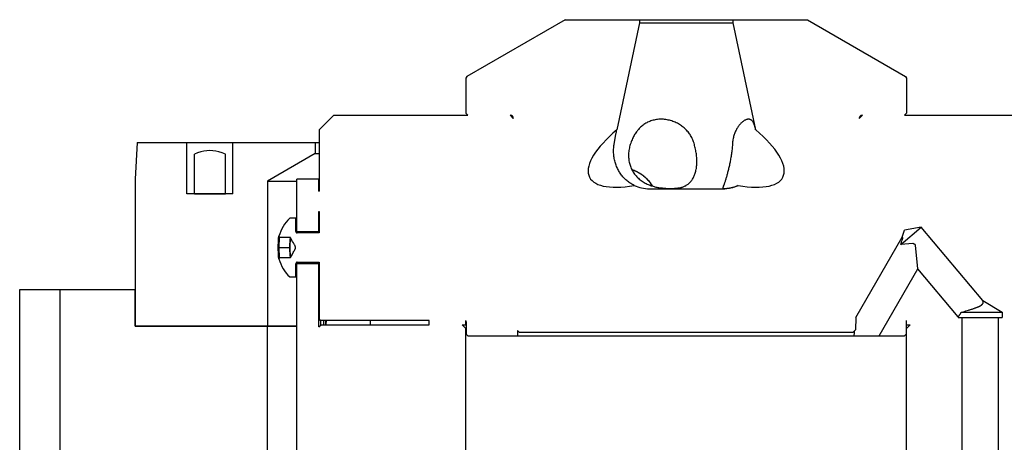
# Model space of a CAD drawing. Extents: x 0 to 1189, y 0 to 841.
# Tile 74 of 76: x 980 to 1114, y 604 to 662. Entities that reach past the tile are written whole.
import ezdxf

# ---------------------------------------------------------------- set-up
doc = ezdxf.new("R2010")
doc.units = 0
doc.header["$LTSCALE"] = 65.395
for name, color, linetype in [('MG46096_3_N_45_R000_JG_BL12', 7, 'CONTINUOUS'), ('MG46_3_AC_WEB_BL13', 7, 'CONTINUOUS'), ('MG46_3_PSUP_WEB_BL14', 7, 'CONTINUOUS')]:
    doc.layers.add(name, color=color, linetype=linetype)

# ---------------------------------------------------------------- blocks, each defined once
blk = doc.blocks.new('MG46096_3_N_45_R000_JG_BL12', base_point=(605.63, 511.41))
at = {"layer": 'MG46096_3_N_45_R000_JG_BL12', "color": 7, "linetype": 'CONTINUOUS'}
for p, q in [((1054.71, 661.85), (1041.35, 654.14)), ((1054.71, 661.85), (1087.69, 661.85)), ((1064.85, 661.45), (1061.75, 646.86)), ((1064.85, 661.85), (1064.85, 661.45)), ((1064.85, 661.45), (1077.55, 661.45)), ((1077.55, 661.85), (1077.55, 661.45)), ((1077.55, 661.45), (1080.65, 646.86)), ((1087.69, 661.85), (1101.05, 654.14)), ((1041.35, 654.14), (1041.2, 653.88)), ((1101.05, 654.14), (1101.2, 653.88)), ((1041.2, 653.88), (1041.2, 649.15)), ((1101.2, 653.88), (1101.2, 649.15)), ((1023.23, 648.85), (1021.23, 646.85)), ((1023.23, 648.85), (1041.5, 648.85)), ((1041.5, 648.85), (1041.2, 649.15)), ((1047.66, 648.43), (1047.23, 648.85)), ((1047.23, 648.85), (1047.26, 648.85)), ((1094.74, 648.43), (1095.18, 648.85)), ((1095.14, 648.85), (1095.18, 648.85)), ((1100.9, 648.85), (1101.2, 649.15)), ((1100.9, 648.85), (1119.18, 648.85)), ((1047.66, 648.46), (1047.66, 648.43)), ((1094.74, 648.46), (1094.74, 648.43)), ((1021.23, 646.85), (1021.23, 638.54)), ((1061.45, 645.19), (1061.63, 646.22)), ((1061.39, 644.89), (1061.45, 645.19)), ((1018.2, 633), (1018.2, 640.15)), ((1021.23, 640.15), (1018.2, 640.15)), ((1021.2, 638.54), (1021.2, 640.15)), ((1076.31, 639.35), (1076.25, 639.21)), ((1076.35, 639.47), (1076.31, 639.35)), ((1021.2, 638.54), (1021.23, 638.54)), ((1066.2, 638.85), (1076.2, 638.85)), ((1021.2, 633), (1021.2, 635.77)), ((1021.2, 635.77), (1021.23, 635.77)), ((1021.23, 635.77), (1021.23, 632.85)), ((1018.07, 633.05), (1018.07, 634.85)), ((1018.21, 632.86), (1018.2, 633)), ((1021.2, 633), (1018.2, 633)), ((1021.21, 632.85), (1021.2, 633)), ((1100.39, 631.27), (1103.19, 633.62)), ((1100.57, 632.27), (1100.91, 633.22)), ((1103.19, 633.62), (1100.91, 633.22)), ((1111.56, 623.64), (1103.19, 633.62)), ((1015.68, 631.26), (1015.69, 631.39)), ((1015.68, 631.14), (1015.68, 631.26)), ((1015.69, 631.51), (1015.69, 631.62)), ((1015.69, 631.39), (1015.69, 631.51)), ((1015.73, 632.19), (1015.73, 632.22)), ((1015.76, 632.39), (1015.77, 632.4)), ((1015.76, 632.2), (1015.77, 632.19)), ((1017.34, 632.2), (1015.76, 632.2)), ((1015.8, 631.99), (1015.76, 631.07)), ((1015.77, 632.19), (1015.77, 632.18)), ((1015.77, 632.18), (1015.78, 632.17)), ((1015.84, 632.27), (1015.84, 632.2)), ((1017.3, 632.2), (1017.25, 630.85)), ((1017.27, 631.43), (1017.28, 631.53)), ((1017.27, 631.33), (1017.27, 631.43)), ((1017.27, 631.23), (1017.27, 631.33)), ((1017.28, 631.57), (1017.28, 631.66)), ((1017.34, 632.19), (1017.34, 632.2)), ((1017.63, 631.68), (1017.34, 632.19)), ((1017.75, 631.48), (1017.63, 631.68)), ((1017.8, 631.39), (1017.75, 631.48)), ((1017.84, 631.31), (1017.8, 631.39)), ((1094.27, 621.36), (1100.57, 632.27)), ((1100.39, 631.27), (1100.5, 631.58)), ((1102.05, 631.41), (1100.39, 631.27)), ((1100.5, 631.58), (1100.56, 631.75)), ((1100.56, 631.75), (1100.6, 631.85)), ((1100.59, 632.26), (1100.58, 632.26)), ((1100.6, 632.25), (1100.59, 632.26)), ((1100.63, 631.93), (1100.64, 631.97)), ((1100.64, 631.97), (1100.65, 632)), ((1100.65, 632.22), (1100.65, 632.23)), ((1100.66, 632.21), (1100.65, 632.22)), ((1100.65, 632), (1100.66, 632.03)), ((1100.66, 632.03), (1100.67, 632.06)), ((1102.71, 627.97), (1102.42, 631.19)), ((1015.68, 631.01), (1015.68, 631.14)), ((1015.68, 630.88), (1015.68, 631.01)), ((1015.68, 630.68), (1015.68, 630.88)), ((1015.68, 630.55), (1015.68, 630.68)), ((1015.68, 630.42), (1015.68, 630.55)), ((1015.69, 630.3), (1015.68, 630.42)), ((1015.69, 630.18), (1015.69, 630.3)), ((1015.69, 630.07), (1015.69, 630.18)), ((1015.7, 629.96), (1015.69, 630.07)), ((1015.7, 629.87), (1015.7, 629.96)), ((1015.71, 630.85), (1017.25, 630.85)), ((1015.76, 630.64), (1015.8, 629.72)), ((1017.25, 630.85), (1017.3, 629.5)), ((1017.26, 630.96), (1017.26, 631.07)), ((1017.26, 630.85), (1017.26, 630.96)), ((1017.26, 630.75), (1017.26, 630.85)), ((1017.26, 630.64), (1017.26, 630.75)), ((1017.27, 630.53), (1017.26, 630.64)), ((1017.27, 630.43), (1017.27, 630.53)), ((1017.27, 630.33), (1017.27, 630.43)), ((1017.27, 630.23), (1017.27, 630.33)), ((1017.28, 630.05), (1017.28, 630.14)), ((1017.29, 629.97), (1017.28, 630.05)), ((1017.34, 629.52), (1017.55, 629.88)), ((1017.55, 629.88), (1017.71, 630.16)), ((1017.71, 630.16), (1017.79, 630.3)), ((1017.79, 630.3), (1017.84, 630.39)), ((1017.84, 630.39), (1017.88, 630.46)), ((1015.73, 629.54), (1015.73, 629.57)), ((1015.76, 629.5), (1017.34, 629.5)), ((1015.76, 629.32), (1015.76, 629.34)), ((1015.77, 629.31), (1015.76, 629.32)), ((1015.8, 629.34), (1015.81, 629.35)), ((1015.84, 629.5), (1015.84, 629.44)), ((1017.34, 629.5), (1017.34, 629.52)), ((1018.07, 626.86), (1018.07, 628.66)), ((1018.2, 628.7), (1018.21, 628.85)), ((1018.2, 574.15), (1018.2, 628.7)), ((1018.2, 628.7), (1021.2, 628.7)), ((1021.2, 628.7), (1021.21, 628.85)), ((1021.2, 620.05), (1021.2, 628.7)), ((1021.23, 628.86), (1021.23, 621.15)), ((1097.44, 618.85), (1102.71, 627.97)), ((1108.2, 621.42), (1102.71, 627.97)), ((1111.56, 623.64), (1111.56, 623.64)), ((1111.56, 623.64), (1111.56, 623.64)), ((1111.56, 623.63), (1111.56, 623.64)), ((1111.56, 623.64), (1114.2, 622.05)), ((1111.57, 623.63), (1111.56, 623.63)), ((1111.57, 623.62), (1111.57, 623.63)), ((1108.64, 622.05), (1108.84, 622.11)), ((1108.64, 622.05), (1114.2, 622.05)), ((1108.84, 622.11), (1109.06, 622.17)), ((1109.06, 622.17), (1109.26, 622.23)), ((1109.26, 622.23), (1109.45, 622.28)), ((1109.45, 622.28), (1109.6, 622.33)), ((1109.6, 622.33), (1109.73, 622.37)), ((1109.73, 622.37), (1109.79, 622.39)), ((1109.79, 622.39), (1109.91, 622.42)), ((1109.91, 622.42), (1110.01, 622.45)), ((1110.01, 622.45), (1110.1, 622.48)), ((1110.1, 622.48), (1110.19, 622.51)), ((1110.19, 622.51), (1110.28, 622.54)), ((1110.28, 622.54), (1110.34, 622.56)), ((1110.34, 622.56), (1110.4, 622.58)), ((1110.4, 622.58), (1110.45, 622.61)), ((1110.45, 622.61), (1110.51, 622.63)), ((1110.51, 622.63), (1110.57, 622.65)), ((1110.57, 622.65), (1110.62, 622.67)), ((1110.62, 622.67), (1110.67, 622.69)), ((1110.67, 622.69), (1110.73, 622.71)), ((1110.73, 622.71), (1110.78, 622.73)), ((1110.78, 622.73), (1110.82, 622.75)), ((1114.2, 622.05), (1114.2, 621.35)), ((1021.43, 620.95), (1021.23, 621.15)), ((1036.2, 620.95), (1021.43, 620.95)), ((1021.86, 620.65), (1021.86, 620.95)), ((1021.86, 620.35), (1021.86, 620.65)), ((1028.21, 620.35), (1028.21, 620.95)), ((1036.2, 620.35), (1036.2, 620.95)), ((1041.2, 620.35), (1041.2, 620.91)), ((1041.27, 620.75), (1041.27, 619.05)), ((1094.27, 621.36), (1094.24, 619.65)), ((1101.13, 620.75), (1101.13, 619.05)), ((1101.2, 620.35), (1101.2, 620.91)), ((1108.2, 621.42), (1108.21, 621.43)), ((1108.2, 621.42), (1108.2, 621.35)), ((1108.2, 621.35), (1114.2, 621.35)), ((1108.21, 621.43), (1108.22, 621.44)), ((1108.22, 621.44), (1108.23, 621.45)), ((1108.23, 621.45), (1108.25, 621.47)), ((1108.25, 621.47), (1108.26, 621.48)), ((1108.26, 621.48), (1108.27, 621.5)), ((1108.27, 621.5), (1108.28, 621.51)), ((1108.28, 621.51), (1108.29, 621.53)), ((1108.29, 621.53), (1108.31, 621.54)), ((1108.31, 621.54), (1108.32, 621.56)), ((1108.32, 621.56), (1108.34, 621.58)), ((1108.34, 621.58), (1108.35, 621.6)), ((1108.35, 621.6), (1108.37, 621.62)), ((1108.7, 621.35), (1108.7, 541.15)), ((1113.7, 541.15), (1113.7, 621.35)), ((1021.2, 620.05), (1021.5, 620.35)), ((1021.5, 620.35), (1036.2, 620.35)), ((1041.2, 619.85), (1040.7, 620.35)), ((1040.7, 620.35), (1041.27, 620.35)), ((1041.2, 580.49), (1041.2, 619.85)), ((1041.27, 619.85), (1041.2, 619.85)), ((1048.24, 619.58), (1048.25, 618.85)), ((1048.47, 619.35), (1048.24, 619.58)), ((1048.47, 619.35), (1093.94, 619.35)), ((1093.94, 619.35), (1094.24, 619.65)), ((1094.08, 618.85), (1094.1, 619.24)), ((1094.1, 619.24), (1094.11, 619.52)), ((1101.13, 620.35), (1101.7, 620.35)), ((1101.2, 619.85), (1101.13, 619.85)), ((1101.2, 619.85), (1101.7, 620.35)), ((1101.2, 580.49), (1101.2, 619.85)), ((1041.47, 618.85), (1041.27, 619.05)), ((1041.47, 618.85), (1100.93, 618.85)), ((1100.93, 618.85), (1101.13, 619.05))]:
    blk.add_line(p, q, dxfattribs=at)
for points in [[(1067.78, 648.31), (1067.62, 648.3), (1067.46, 648.3), (1067.3, 648.28), (1067.14, 648.26), (1066.98, 648.24), (1066.83, 648.2), (1066.68, 648.17), (1066.53, 648.12), (1066.38, 648.08), (1066.23, 648.02), (1066.09, 647.96), (1065.95, 647.9), (1065.82, 647.83), (1065.69, 647.76), (1065.56, 647.68), (1065.44, 647.6), (1065.32, 647.51), (1065.21, 647.43), (1065.1, 647.33), (1064.99, 647.24), (1064.89, 647.14), (1064.79, 647.03), (1064.69, 646.93), (1064.6, 646.82), (1064.57, 646.79)], [(1072.31, 644.89), (1072.26, 645.06), (1072.21, 645.22), (1072.15, 645.37), (1072.09, 645.53), (1072.02, 645.67), (1071.95, 645.81), (1071.88, 645.95), (1071.8, 646.09), (1071.72, 646.22), (1071.63, 646.34), (1071.54, 646.47), (1071.45, 646.59), (1071.35, 646.7), (1071.25, 646.82), (1071.14, 646.93), (1071.03, 647.03), (1070.91, 647.14), (1070.79, 647.24), (1070.67, 647.33), (1070.54, 647.43), (1070.41, 647.52), (1070.28, 647.6), (1070.14, 647.68), (1070, 647.76), (1069.85, 647.83), (1069.7, 647.9), (1069.55, 647.96), (1069.39, 648.02), (1069.24, 648.08), (1069.08, 648.12), (1068.92, 648.17), (1068.75, 648.2), (1068.59, 648.24), (1068.43, 648.26), (1068.26, 648.28), (1068.1, 648.3), (1067.94, 648.3), (1067.78, 648.31)], [(1079.68, 648.31), (1079.62, 648.3), (1079.55, 648.3), (1079.48, 648.28), (1079.41, 648.26), (1079.33, 648.24), (1079.26, 648.2), (1079.18, 648.17), (1079.11, 648.12), (1079.03, 648.08), (1078.95, 648.02), (1078.87, 647.96), (1078.8, 647.9), (1078.72, 647.83), (1078.64, 647.76), (1078.57, 647.68), (1078.5, 647.6), (1078.42, 647.51), (1078.35, 647.43), (1078.29, 647.33), (1078.22, 647.24), (1078.16, 647.14), (1078.09, 647.03), (1078.03, 646.93), (1077.98, 646.82), (1077.92, 646.7), (1077.87, 646.59), (1077.82, 646.47), (1077.77, 646.34), (1077.73, 646.22), (1077.69, 646.08), (1077.65, 645.95), (1077.62, 645.81), (1077.59, 645.67), (1077.56, 645.52), (1077.54, 645.37), (1077.52, 645.22), (1077.5, 645.06), (1077.49, 644.89)], [(1079.97, 648.24), (1079.92, 648.26), (1079.86, 648.28), (1079.81, 648.3), (1079.74, 648.3), (1079.68, 648.31)], [(1080.65, 646.86), (1080.63, 646.97), (1080.61, 647.07), (1080.58, 647.17), (1080.56, 647.27), (1080.53, 647.36), (1080.5, 647.45), (1080.47, 647.54), (1080.44, 647.62), (1080.41, 647.7), (1080.38, 647.78), (1080.34, 647.85), (1080.3, 647.91), (1080.26, 647.98), (1080.22, 648.03), (1080.18, 648.08), (1080.13, 648.13), (1080.08, 648.17), (1080.03, 648.21), (1079.97, 648.24)], [(1061.63, 646.22), (1061.67, 646.44), (1061.69, 646.55), (1061.71, 646.66), (1061.73, 646.76), (1061.75, 646.86)], [(1064.57, 646.79), (1064.51, 646.7), (1064.42, 646.59), (1064.34, 646.47), (1064.26, 646.34), (1064.18, 646.22), (1064.1, 646.08), (1064.03, 645.95), (1063.96, 645.81), (1063.9, 645.67), (1063.83, 645.52), (1063.77, 645.37), (1063.71, 645.22), (1063.65, 645.06), (1063.59, 644.89)], [(1064.12, 639.32), (1064.02, 639.37), (1063.9, 639.43), (1063.79, 639.49), (1063.68, 639.55), (1063.56, 639.63), (1063.45, 639.71), (1063.33, 639.79), (1063.22, 639.88), (1063.11, 639.97), (1063, 640.07), (1062.89, 640.17), (1062.78, 640.27), (1062.68, 640.38), (1062.58, 640.49), (1062.49, 640.61), (1062.4, 640.72), (1062.31, 640.85), (1062.22, 640.97), (1062.14, 641.09), (1062.06, 641.22), (1061.99, 641.35), (1061.92, 641.49), (1061.85, 641.63), (1061.78, 641.76), (1061.72, 641.9), (1061.67, 642.05), (1061.61, 642.19), (1061.57, 642.34), (1061.52, 642.49), (1061.48, 642.64), (1061.44, 642.8), (1061.41, 642.95), (1061.38, 643.11), (1061.36, 643.26), (1061.34, 643.42), (1061.33, 643.58), (1061.32, 643.74), (1061.31, 643.91), (1061.31, 644.07), (1061.32, 644.23), (1061.33, 644.4), (1061.35, 644.56), (1061.37, 644.73), (1061.39, 644.89)], [(1063.59, 644.89), (1063.54, 644.73), (1063.5, 644.56), (1063.46, 644.4), (1063.43, 644.23), (1063.4, 644.07), (1063.38, 643.91), (1063.36, 643.74), (1063.35, 643.58), (1063.35, 643.42), (1063.35, 643.26), (1063.36, 643.11), (1063.37, 642.95), (1063.39, 642.8), (1063.41, 642.64), (1063.44, 642.49), (1063.47, 642.34), (1063.51, 642.19), (1063.55, 642.05), (1063.6, 641.91), (1063.66, 641.77), (1063.72, 641.63), (1063.78, 641.49), (1063.85, 641.36), (1063.92, 641.23), (1064, 641.1), (1064.09, 640.97), (1064.17, 640.85), (1064.27, 640.73), (1064.37, 640.61), (1064.47, 640.49), (1064.58, 640.38), (1064.69, 640.28), (1064.81, 640.17), (1064.93, 640.07), (1065.06, 639.97), (1065.19, 639.88), (1065.32, 639.79), (1065.46, 639.71), (1065.6, 639.63), (1065.74, 639.55), (1065.88, 639.49), (1066.01, 639.42), (1066.15, 639.37), (1066.29, 639.32), (1066.42, 639.27), (1066.55, 639.23), (1066.69, 639.19), (1066.82, 639.15), (1066.94, 639.12), (1067.07, 639.09), (1067.2, 639.06), (1067.32, 639.04), (1067.44, 639.02), (1067.56, 639), (1067.68, 638.98), (1067.8, 638.97), (1067.91, 638.96), (1068.03, 638.95), (1068.14, 638.94), (1068.25, 638.93), (1068.36, 638.92), (1068.47, 638.91), (1068.57, 638.91), (1068.68, 638.91), (1068.78, 638.9), (1068.88, 638.9), (1068.99, 638.9), (1069.08, 638.9)], [(1071.87, 639.9), (1071.93, 639.98), (1072, 640.07), (1072.06, 640.18), (1072.13, 640.28), (1072.18, 640.39), (1072.24, 640.5), (1072.29, 640.61), (1072.34, 640.73), (1072.38, 640.85), (1072.42, 640.98), (1072.46, 641.1), (1072.5, 641.23), (1072.53, 641.36), (1072.55, 641.5), (1072.58, 641.63), (1072.6, 641.77), (1072.61, 641.91), (1072.63, 642.05), (1072.64, 642.2), (1072.64, 642.35), (1072.65, 642.5), (1072.65, 642.65), (1072.64, 642.8), (1072.64, 642.95), (1072.63, 643.11), (1072.61, 643.27), (1072.6, 643.43), (1072.58, 643.59), (1072.55, 643.75), (1072.53, 643.91), (1072.5, 644.07), (1072.46, 644.24), (1072.43, 644.4), (1072.39, 644.56), (1072.35, 644.73), (1072.31, 644.89)], [(1077.49, 644.89), (1077.48, 644.73), (1077.47, 644.56), (1077.45, 644.4), (1077.44, 644.23), (1077.42, 644.06), (1077.4, 643.9), (1077.37, 643.74), (1077.35, 643.57), (1077.33, 643.41), (1077.3, 643.25), (1077.27, 643.09), (1077.25, 642.94), (1077.22, 642.78), (1077.19, 642.63), (1077.16, 642.47), (1077.13, 642.32), (1077.1, 642.18), (1077.07, 642.03), (1077.04, 641.89), (1077, 641.74), (1076.97, 641.6), (1076.94, 641.47), (1076.91, 641.33), (1076.87, 641.2), (1076.84, 641.07), (1076.81, 640.94), (1076.78, 640.82), (1076.74, 640.7), (1076.71, 640.58), (1076.68, 640.47), (1076.65, 640.36), (1076.61, 640.25), (1076.58, 640.14), (1076.55, 640.04), (1076.52, 639.95), (1076.49, 639.85), (1076.46, 639.77), (1076.43, 639.68), (1076.4, 639.61), (1076.38, 639.53), (1076.35, 639.47)], [(1063.79, 641.48), (1063.94, 641.43), (1064.1, 641.37), (1064.26, 641.31), (1064.41, 641.23), (1064.57, 641.16), (1064.72, 641.08), (1064.87, 640.99), (1065.02, 640.89), (1065.16, 640.79), (1065.3, 640.69), (1065.44, 640.58), (1065.57, 640.47), (1065.7, 640.35), (1065.83, 640.22), (1065.95, 640.09), (1066.07, 639.96), (1066.18, 639.82), (1066.29, 639.67), (1066.4, 639.52), (1066.5, 639.37), (1066.59, 639.22), (1066.6, 639.21)], [(1063.8, 641.46), (1063.82, 641.45), (1063.87, 641.43), (1063.92, 641.42), (1063.97, 641.4), (1064.03, 641.38), (1064.08, 641.36), (1064.13, 641.34), (1064.18, 641.32), (1064.23, 641.3), (1064.28, 641.28), (1064.33, 641.26), (1064.38, 641.23), (1064.43, 641.21), (1064.48, 641.19), (1064.53, 641.16), (1064.58, 641.14), (1064.62, 641.11), (1064.67, 641.08), (1064.72, 641.06), (1064.77, 641.03), (1064.82, 641), (1064.86, 640.97), (1064.91, 640.94), (1064.96, 640.91), (1065, 640.88), (1065.05, 640.85), (1065.1, 640.82), (1065.14, 640.79), (1065.19, 640.76), (1065.23, 640.72), (1065.28, 640.69), (1065.32, 640.66), (1065.36, 640.62), (1065.41, 640.59), (1065.45, 640.55), (1065.49, 640.52), (1065.54, 640.48), (1065.58, 640.44), (1065.62, 640.4), (1065.66, 640.37), (1065.7, 640.33), (1065.74, 640.29), (1065.78, 640.25), (1065.82, 640.21), (1065.86, 640.17), (1065.9, 640.13), (1065.94, 640.08), (1065.98, 640.04), (1066.02, 640), (1066.05, 639.96), (1066.09, 639.91), (1066.13, 639.87), (1066.16, 639.82), (1066.2, 639.78), (1066.23, 639.73), (1066.27, 639.69), (1066.3, 639.64), (1066.34, 639.59), (1066.37, 639.55), (1066.4, 639.5), (1066.44, 639.45), (1066.47, 639.4), (1066.5, 639.35), (1066.53, 639.31), (1066.56, 639.26), (1066.58, 639.22)], [(1069.08, 638.9), (1069.18, 638.9), (1069.28, 638.9), (1069.38, 638.9), (1069.47, 638.91), (1069.56, 638.91), (1069.66, 638.92), (1069.75, 638.92), (1069.84, 638.93), (1069.93, 638.94), (1070.02, 638.95), (1070.1, 638.96), (1070.19, 638.97), (1070.28, 638.99), (1070.36, 639), (1070.45, 639.02), (1070.54, 639.04), (1070.62, 639.07), (1070.71, 639.09), (1070.79, 639.12), (1070.87, 639.15), (1070.96, 639.19), (1071.04, 639.23), (1071.13, 639.27), (1071.21, 639.32), (1071.29, 639.37), (1071.38, 639.43), (1071.46, 639.49), (1071.54, 639.56), (1071.62, 639.63), (1071.7, 639.71), (1071.78, 639.79), (1071.86, 639.88), (1071.87, 639.9)], [(1076.45, 638.9), (1076.48, 638.9), (1076.51, 638.9), (1076.55, 638.9), (1076.59, 638.9), (1076.62, 638.91), (1076.67, 638.91), (1076.71, 638.91), (1076.75, 638.92), (1076.8, 638.92), (1076.85, 638.92), (1076.9, 638.93), (1076.95, 638.94), (1077.01, 638.94), (1077.07, 638.95), (1077.14, 638.96), (1077.21, 638.98), (1077.29, 638.99), (1077.37, 639.01), (1077.45, 639.03), (1077.53, 639.05), (1077.62, 639.07), (1077.71, 639.1), (1077.8, 639.13), (1077.89, 639.16), (1077.99, 639.19), (1078.08, 639.23), (1078.18, 639.27), (1078.28, 639.32)], [(1076.25, 639.21), (1076.24, 639.17), (1076.23, 639.14), (1076.22, 639.11), (1076.21, 639.08), (1076.2, 639.05), (1076.2, 639.03), (1076.19, 639.01), (1076.19, 638.99), (1076.19, 638.98), (1076.2, 638.96), (1076.2, 638.95), (1076.21, 638.94), (1076.22, 638.93), (1076.23, 638.93), (1076.23, 638.93)], [(1076.23, 638.93), (1076.24, 638.92), (1076.26, 638.92), (1076.27, 638.91), (1076.29, 638.91), (1076.31, 638.91), (1076.33, 638.9), (1076.36, 638.9), (1076.39, 638.9), (1076.41, 638.9), (1076.45, 638.9)], [(1018.07, 633.05), (1018.07, 633.03), (1018.08, 633.01), (1018.08, 632.99), (1018.09, 632.97), (1018.1, 632.95), (1018.11, 632.94), (1018.12, 632.92), (1018.13, 632.91), (1018.15, 632.89), (1018.16, 632.88), (1018.18, 632.87), (1018.2, 632.86)], [(1018.2, 632.86), (1018.21, 632.86), (1018.23, 632.85), (1018.25, 632.85), (1018.27, 632.85)], [(1015.69, 631.62), (1015.7, 631.74), (1015.7, 631.79), (1015.7, 631.84), (1015.71, 631.89), (1015.71, 631.94), (1015.71, 631.98), (1015.72, 632.03), (1015.72, 632.07), (1015.72, 632.11)], [(1015.72, 632.11), (1015.73, 632.15), (1015.73, 632.19)], [(1015.73, 632.22), (1015.74, 632.25), (1015.74, 632.28), (1015.75, 632.31)], [(1015.75, 632.31), (1015.75, 632.33), (1015.75, 632.35), (1015.76, 632.37), (1015.76, 632.39), (1015.76, 632.39)], [(1015.84, 632.27), (1015.84, 632.29), (1015.84, 632.3), (1015.83, 632.32), (1015.83, 632.33), (1015.82, 632.34), (1015.81, 632.36), (1015.8, 632.37), (1015.79, 632.38), (1015.78, 632.39), (1015.77, 632.4)], [(1015.78, 632.17), (1015.78, 632.15), (1015.79, 632.13), (1015.79, 632.12), (1015.79, 632.1), (1015.8, 632.08), (1015.8, 632.06), (1015.8, 632.04), (1015.8, 632.01), (1015.8, 631.99)], [(1017.26, 631.07), (1017.27, 631.18), (1017.27, 631.23)], [(1017.28, 631.66), (1017.29, 631.73), (1017.29, 631.77), (1017.29, 631.81), (1017.29, 631.84), (1017.3, 631.88), (1017.3, 631.91), (1017.3, 631.94), (1017.3, 631.97), (1017.31, 632), (1017.31, 632.02), (1017.31, 632.05), (1017.32, 632.07), (1017.32, 632.09), (1017.32, 632.11), (1017.33, 632.13), (1017.33, 632.14), (1017.33, 632.16), (1017.34, 632.17), (1017.34, 632.18), (1017.34, 632.19)], [(1018.02, 630.76), (1018.02, 630.78), (1018.03, 630.8), (1018.03, 630.83), (1018.03, 630.85), (1018.03, 630.87), (1018.03, 630.89), (1018.02, 630.92), (1018.02, 630.94), (1018.01, 630.96), (1018.01, 630.98), (1018, 631), (1017.99, 631.02), (1017.98, 631.04), (1017.97, 631.07), (1017.96, 631.09), (1017.94, 631.12), (1017.93, 631.15), (1017.91, 631.18), (1017.9, 631.21), (1017.88, 631.24), (1017.84, 631.31)], [(1100.57, 632.27), (1100.57, 632.27), (1100.57, 632.27), (1100.57, 632.27), (1100.57, 632.27)], [(1100.57, 632.26), (1100.57, 632.26), (1100.57, 632.26)], [(1100.58, 632.26), (1100.58, 632.26), (1100.58, 632.26), (1100.58, 632.26), (1100.57, 632.26)], [(1100.61, 632.25), (1100.61, 632.25), (1100.6, 632.25), (1100.6, 632.25), (1100.6, 632.25), (1100.6, 632.25)], [(1100.6, 631.85), (1100.61, 631.87), (1100.63, 631.93)], [(1100.65, 632.23), (1100.64, 632.23), (1100.64, 632.23), (1100.63, 632.23), (1100.63, 632.23), (1100.61, 632.25)], [(1100.7, 632.19), (1100.7, 632.19), (1100.69, 632.19), (1100.69, 632.2), (1100.68, 632.2), (1100.68, 632.2), (1100.67, 632.21), (1100.66, 632.21)], [(1100.67, 632.06), (1100.67, 632.07), (1100.67, 632.08), (1100.68, 632.09), (1100.68, 632.1), (1100.68, 632.11), (1100.69, 632.12), (1100.69, 632.12), (1100.69, 632.13), (1100.69, 632.14), (1100.69, 632.15), (1100.7, 632.15), (1100.7, 632.16), (1100.7, 632.17), (1100.7, 632.17), (1100.7, 632.18), (1100.7, 632.18), (1100.7, 632.18), (1100.7, 632.19)], [(1102.42, 631.19), (1102.4, 631.21), (1102.38, 631.22), (1102.36, 631.23), (1102.34, 631.25), (1102.32, 631.26), (1102.3, 631.27), (1102.28, 631.28), (1102.26, 631.3), (1102.24, 631.31), (1102.22, 631.32), (1102.2, 631.33), (1102.17, 631.34), (1102.15, 631.36), (1102.13, 631.37), (1102.11, 631.38), (1102.09, 631.39), (1102.07, 631.4), (1102.05, 631.41)], [(1015.72, 629.65), (1015.72, 629.69), (1015.71, 629.73), (1015.71, 629.77), (1015.71, 629.82), (1015.7, 629.87)], [(1015.76, 631.07), (1015.76, 631.05), (1015.76, 631.02), (1015.75, 631), (1015.75, 630.98), (1015.75, 630.96), (1015.74, 630.94), (1015.74, 630.92), (1015.73, 630.91), (1015.73, 630.89), (1015.72, 630.88), (1015.71, 630.87), (1015.71, 630.85)], [(1015.71, 630.85), (1015.71, 630.84), (1015.72, 630.83), (1015.73, 630.82), (1015.73, 630.8), (1015.74, 630.78), (1015.74, 630.77), (1015.75, 630.75), (1015.75, 630.73), (1015.75, 630.71), (1015.76, 630.69), (1015.76, 630.66), (1015.76, 630.64)], [(1017.34, 629.54), (1017.33, 629.55), (1017.33, 629.57), (1017.33, 629.58), (1017.32, 629.6), (1017.32, 629.62), (1017.32, 629.64), (1017.31, 629.66), (1017.31, 629.69), (1017.31, 629.71), (1017.3, 629.74), (1017.3, 629.77), (1017.3, 629.8), (1017.3, 629.83), (1017.29, 629.87), (1017.29, 629.9), (1017.29, 629.94), (1017.29, 629.97)], [(1017.88, 630.46), (1017.9, 630.5), (1017.91, 630.53), (1017.93, 630.56), (1017.94, 630.59), (1017.96, 630.62), (1017.97, 630.64), (1017.98, 630.67), (1017.99, 630.69), (1018, 630.71), (1018.01, 630.74), (1018.02, 630.76)], [(1015.73, 629.57), (1015.72, 629.61), (1015.72, 629.65)], [(1015.75, 629.4), (1015.74, 629.42), (1015.74, 629.45), (1015.74, 629.48), (1015.73, 629.51), (1015.73, 629.54)], [(1015.76, 629.34), (1015.76, 629.36), (1015.75, 629.38), (1015.75, 629.4)], [(1015.8, 629.72), (1015.8, 629.7), (1015.8, 629.67), (1015.8, 629.65), (1015.8, 629.63), (1015.79, 629.61), (1015.79, 629.59), (1015.79, 629.57), (1015.78, 629.56), (1015.78, 629.54), (1015.77, 629.53), (1015.77, 629.52), (1015.76, 629.5)], [(1015.77, 629.31), (1015.78, 629.32), (1015.79, 629.33), (1015.8, 629.34)], [(1015.81, 629.35), (1015.82, 629.36), (1015.83, 629.38), (1015.83, 629.39), (1015.84, 629.41), (1015.84, 629.42), (1015.84, 629.44)], [(1017.34, 629.52), (1017.34, 629.53), (1017.34, 629.54)], [(1018.21, 628.85), (1018.2, 628.84), (1018.18, 628.84), (1018.16, 628.83), (1018.15, 628.81), (1018.13, 628.8), (1018.12, 628.79), (1018.11, 628.77), (1018.1, 628.75), (1018.09, 628.74), (1018.08, 628.72), (1018.08, 628.7), (1018.07, 628.68), (1018.07, 628.66)], [(1018.27, 628.86), (1018.25, 628.86), (1018.23, 628.86), (1018.21, 628.85)], [(1110.82, 622.75), (1110.85, 622.76), (1110.87, 622.77), (1110.9, 622.78), (1110.92, 622.79), (1110.94, 622.8), (1110.96, 622.81), (1110.99, 622.82), (1111.01, 622.83), (1111.03, 622.84), (1111.05, 622.85), (1111.07, 622.86), (1111.09, 622.87), (1111.11, 622.88), (1111.13, 622.89), (1111.15, 622.9), (1111.17, 622.91), (1111.19, 622.92), (1111.2, 622.92), (1111.22, 622.93), (1111.24, 622.94), (1111.26, 622.95), (1111.27, 622.96), (1111.29, 622.97), (1111.3, 622.98), (1111.32, 622.99), (1111.33, 623), (1111.35, 623.01), (1111.36, 623.02), (1111.38, 623.03), (1111.39, 623.04), (1111.4, 623.05), (1111.42, 623.06), (1111.43, 623.07), (1111.44, 623.08), (1111.45, 623.09), (1111.46, 623.1), (1111.47, 623.11), (1111.48, 623.12), (1111.49, 623.13), (1111.5, 623.14), (1111.51, 623.15), (1111.52, 623.16), (1111.53, 623.17), (1111.54, 623.18), (1111.55, 623.19), (1111.55, 623.2), (1111.56, 623.21), (1111.57, 623.22), (1111.57, 623.23), (1111.58, 623.24), (1111.59, 623.25), (1111.59, 623.26), (1111.6, 623.27), (1111.6, 623.28), (1111.61, 623.29), (1111.61, 623.3), (1111.61, 623.31), (1111.62, 623.32), (1111.62, 623.33), (1111.62, 623.34), (1111.63, 623.35), (1111.63, 623.36), (1111.63, 623.37), (1111.63, 623.38), (1111.63, 623.39), (1111.63, 623.4), (1111.63, 623.41), (1111.63, 623.42), (1111.63, 623.43), (1111.63, 623.44), (1111.63, 623.45), (1111.63, 623.46), (1111.63, 623.47), (1111.63, 623.48), (1111.62, 623.48), (1111.62, 623.49), (1111.62, 623.5), (1111.62, 623.51), (1111.62, 623.51), (1111.61, 623.52), (1111.61, 623.52), (1111.61, 623.53), (1111.61, 623.54), (1111.61, 623.54), (1111.61, 623.55), (1111.6, 623.55), (1111.6, 623.56), (1111.6, 623.56), (1111.6, 623.57), (1111.6, 623.57), (1111.59, 623.58), (1111.59, 623.58), (1111.59, 623.58), (1111.59, 623.59), (1111.59, 623.59), (1111.58, 623.6), (1111.58, 623.6), (1111.58, 623.6), (1111.58, 623.61), (1111.58, 623.61), (1111.57, 623.61), (1111.57, 623.62), (1111.57, 623.62), (1111.57, 623.62)], [(1108.37, 621.62), (1108.38, 621.64), (1108.39, 621.65), (1108.4, 621.66), (1108.4, 621.67), (1108.41, 621.68), (1108.42, 621.7), (1108.43, 621.71), (1108.44, 621.72), (1108.45, 621.74), (1108.46, 621.75), (1108.47, 621.77), (1108.48, 621.78), (1108.49, 621.8), (1108.5, 621.81), (1108.51, 621.83), (1108.52, 621.84), (1108.53, 621.86), (1108.54, 621.88), (1108.55, 621.89), (1108.56, 621.91), (1108.57, 621.93), (1108.58, 621.94), (1108.59, 621.96), (1108.6, 621.98), (1108.61, 622), (1108.62, 622.01), (1108.63, 622.03), (1108.64, 622.05)], [(1021.43, 620.95), (1021.43, 620.79), (1021.42, 620.28)], [(1022.15, 620.35), (1022.15, 620.51), (1022.16, 620.66), (1022.16, 620.81), (1022.16, 620.95)], [(1022.2, 620.35), (1022.2, 620.4), (1022.21, 620.49), (1022.21, 620.57), (1022.21, 620.66), (1022.22, 620.74), (1022.22, 620.82), (1022.23, 620.9), (1022.23, 620.95)]]:
    blk.add_lwpolyline(points, dxfattribs=at)
for centre, radius, start, end in [((1047.26, 648.45), 0.4, 1, 90), ((1095.14, 648.45), 0.4, 90, 179), ((1066.22, 643.85), 5, 245.1673, 269.7627), ((1076.18, 643.85), 5, 270.2373, 294.8327), ((1021.1, 630.85), 5.56, 134.0312, 163.8494), ((1021.1, 630.85), 5.56, 196.1506, 225.9688), ((1041.07, 620.75), 0.2, 0, 49.4584), ((1101.33, 620.75), 0.2, 130.5416, 180)]:
    blk.add_arc(centre, radius, start, end, dxfattribs=at)
for centre, major_axis, ratio, start_param, end_param in [((1071.2, 647.05), (-13.16, -6.62), 0.339509, -0.953097, 0.842631), ((1071.2, 647.05), (13.16, -6.62), 0.339509, -0.842631, 0.953097), ((1020.31, 630.85), (57.34, 0), 0.069756, 1.609837, 1.624339), ((1020.31, 630.85), (28.67, 0), 0.069756, 1.538831, 1.641924), ((1020.31, 630.85), (28.67, 0), 0.069756, 4.641261, 4.744355), ((1020.31, 630.85), (57.34, 0), 0.069756, -1.624339, -1.609837)]:
    blk.add_ellipse(centre, major_axis=major_axis, ratio=ratio, start_param=start_param, end_param=end_param, dxfattribs=at)
blk = doc.blocks.new('MG46_3_AC_WEB_BL13', base_point=(604.05, 491.81))
at = {"layer": 'MG46_3_AC_WEB_BL13', "color": 7, "linetype": 'CONTINUOUS'}
for p, q in [((996.46, 645.15), (996.2, 640.15)), ((996.46, 645.15), (1021.23, 645.15)), ((1003.25, 638.15), (1003.25, 645.15)), ((1009.47, 638.15), (1009.47, 645.15)), ((1020.7, 645.15), (1020.7, 643.65)), ((1004.25, 638.18), (1004.25, 643.58)), ((1008.47, 638.18), (1008.47, 643.58)), ((1020.7, 643.65), (1014.2, 639.9)), ((1020.7, 643.65), (1021.23, 643.65)), ((996.2, 640.15), (996.2, 620.15)), ((1014.2, 639.9), (1014.2, 620.15)), ((1014.2, 639.9), (1018.2, 639.9)), ((1009.47, 638.15), (1003.25, 638.15)), ((1004.25, 638.18), (1008.47, 638.18)), ((996.2, 620.15), (1018.2, 620.15))]:
    blk.add_line(p, q, dxfattribs=at)
blk.add_lwpolyline([(1008.47, 643.58), (1008.03, 643.75), (1007.6, 643.88), (1007.18, 643.98), (1006.77, 644.03), (1006.36, 644.05), (1005.95, 644.03), (1005.54, 643.98), (1005.12, 643.88), (1004.69, 643.75), (1004.25, 643.58)], dxfattribs=at)
blk = doc.blocks.new('MG46_3_PSUP_WEB_BL14', base_point=(604.15, 476.81))
at = {"layer": 'MG46_3_PSUP_WEB_BL14', "color": 7, "linetype": 'CONTINUOUS'}
for p, q in [((980.48, 539.15), (980.48, 625.15)), ((980.48, 625.15), (996.2, 625.15)), ((986, 539.15), (986, 625.15)), ((996.2, 620.15), (996.2, 625.15)), ((1018.2, 620.15), (996.2, 620.15)), ((1014.2, 539.15), (1014.2, 620.15))]:
    blk.add_line(p, q, dxfattribs=at)

msp = doc.modelspace()

# ---------------------------------------------------------------- block references
at = {"layer": 'MG46096_3_N_45_R000_JG_BL12'}
msp.add_blockref('MG46096_3_N_45_R000_JG_BL12', (605.627, 511.409), dxfattribs=at)
at = {"layer": 'MG46_3_AC_WEB_BL13'}
msp.add_blockref('MG46_3_AC_WEB_BL13', (604.05, 491.809), dxfattribs=at)
at = {"layer": 'MG46_3_PSUP_WEB_BL14'}
msp.add_blockref('MG46_3_PSUP_WEB_BL14', (604.153, 476.809), dxfattribs=at)

doc.saveas('drawing.dxf')
